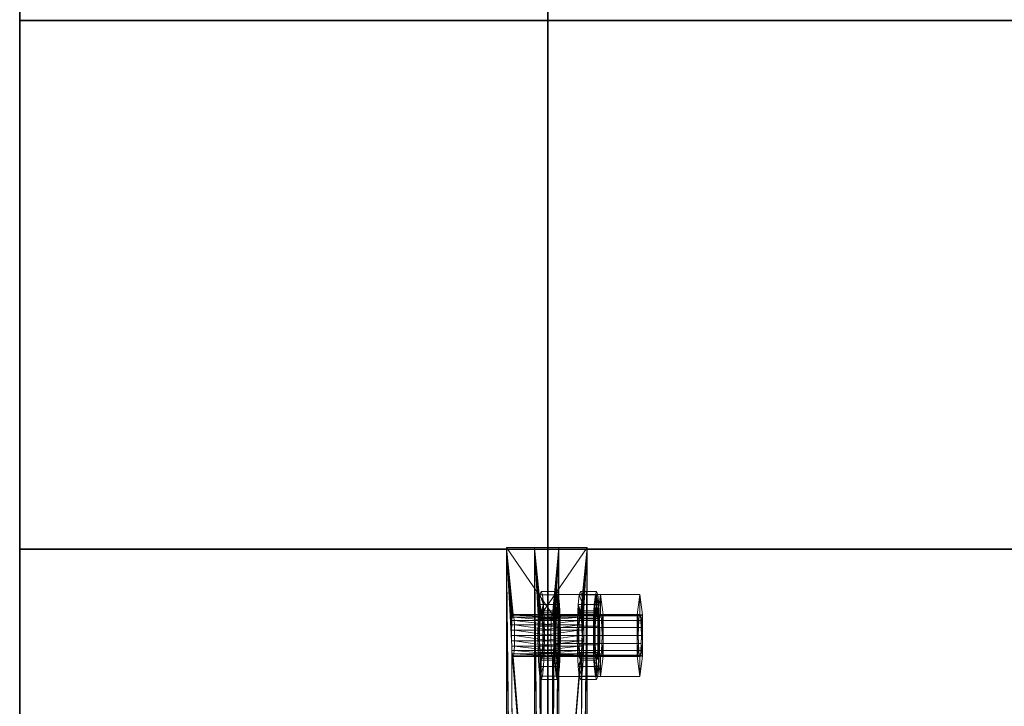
# Model space of a CAD drawing. Extents: x -0.3 to 41.3, y 0 to 17.8.
# Tile 37 of 256: x -0.026 to 0.254, y 5.875 to 6.07. Entities that reach past the tile are written whole.
import ezdxf

# ---------------------------------------------------------------- set-up
doc = ezdxf.new("R2010")
doc.units = 0
doc.header["$MEASUREMENT"] = 0
for name, color, linetype, lineweight in [('ANILHAS', 135, 'Continuous', 0), ('PLACAS_DE_BASE', 144, 'Continuous', 0), ('PORCAS', 157, 'Continuous', 0)]:
    doc.layers.add(name, color=color, linetype=linetype, lineweight=lineweight)
doc.layers.add('V214', color=7, linetype='Continuous')
doc.layers.add('V221', color=7, linetype='Continuous')

msp = doc.modelspace()

# ---------------------------------------------------------------- linework, layer by layer
at = {"layer": 'V214', "color": 252, "true_color": 0x838383}
for points, invisible_edges in [([(0.79775, 6.06931, 199.8), (0.12447, 6.06931, 199.8), (0.12447, 5.91931, 199.8)], 12), ([(0.79775, 6.06931, 199.3), (0.12447, 6.06931, 199.3), (0.12447, 5.91931, 199.3)], 12), ([(0.79775, 6.06931, 199.8), (0.12447, 5.91931, 199.8), (0.79775, 5.91931, 199.8)], 9), ([(0.79775, 6.06931, 199.3), (0.12447, 5.91931, 199.3), (0.79775, 5.91931, 199.3)], 9)]:
    msp.add_3dface(points, dxfattribs=dict(at, invisible_edges=invisible_edges))
for points in [[(0.79775, 6.06931, 199.8), (0.12447, 6.06931, 199.8), (0.12447, 6.06931, 199.3), (0.79775, 6.06931, 199.3)], [(0.12447, 6.06931, 199.8), (0.12447, 5.91931, 199.8), (0.12447, 5.91931, 199.3), (0.12447, 6.06931, 199.3)], [(0.12447, 5.91931, 199.8), (0.79775, 5.91931, 199.8), (0.79775, 5.91931, 199.3), (0.12447, 5.91931, 199.3)]]:
    msp.add_3dface(points, dxfattribs=at)
at = {"layer": 'V221', "color": 252, "true_color": 0x838383}
for points, invisible_edges in [([(-0.02553, 6.06931, 199.8), (0.12447, 6.06931, 199.8), (0.12447, 10.26714, 199.8)], 12), ([(-0.02553, 6.06931, 199.1), (0.12447, 6.06931, 199.1), (0.12447, 10.26714, 199.1)], 12), ([(-0.02553, 6.06931, 199.8), (0.12447, 10.26714, 199.8), (-0.02553, 10.26714, 199.8)], 9), ([(-0.02553, 6.06931, 199.1), (0.12447, 10.26714, 199.1), (-0.02553, 10.26714, 199.1)], 9), ([(0.12447, 6.06931, 199.8), (-0.02553, 6.06931, 199.8), (-0.02553, 5.99431, 199.8)], 12), ([(0.12447, 6.06931, 199.1), (-0.02553, 6.06931, 199.1), (-0.02553, 5.99431, 199.1)], 12), ([(0.12447, 6.06931, 199.8), (-0.02553, 5.99431, 199.8), (-0.02553, 5.91931, 199.8)], 13), ([(0.12447, 6.06931, 199.1), (-0.02553, 5.99431, 199.1), (-0.02553, 5.91931, 199.1)], 13), ([(0.12447, 6.06931, 199.8), (-0.02553, 5.91931, 199.8), (0.12447, 5.91931, 199.8)], 9), ([(0.12447, 6.06931, 199.1), (-0.02553, 5.91931, 199.1), (0.12447, 5.91931, 199.1)], 9), ([(-0.02553, 1.96931, 199.8), (0.12447, 1.96931, 199.8), (0.12447, 5.91931, 199.8)], 12), ([(-0.02553, 1.96931, 199.1), (0.12447, 1.96931, 199.1), (0.12447, 5.91931, 199.1)], 12), ([(-0.02553, 1.96931, 199.8), (0.12447, 5.91931, 199.8), (-0.02553, 5.91931, 199.8)], 9), ([(-0.02553, 1.96931, 199.1), (0.12447, 5.91931, 199.1), (-0.02553, 5.91931, 199.1)], 9)]:
    msp.add_3dface(points, dxfattribs=dict(at, invisible_edges=invisible_edges))
for points in [[(-0.02553, 10.26714, 199.8), (-0.02553, 6.06931, 199.8), (-0.02553, 6.06931, 199.1), (-0.02553, 10.26714, 199.1)], [(0.12447, 6.06931, 199.8), (0.12447, 10.26714, 199.8), (0.12447, 10.26714, 199.1), (0.12447, 6.06931, 199.1)], [(-0.02553, 6.06931, 199.8), (0.12447, 6.06931, 199.8), (0.12447, 6.06931, 199.1), (-0.02553, 6.06931, 199.1)], [(0.12447, 6.06931, 199.8), (-0.02553, 6.06931, 199.8), (-0.02553, 6.06931, 199.1), (0.12447, 6.06931, 199.1)], [(-0.02553, 6.06931, 199.8), (-0.02553, 5.99431, 199.8), (-0.02553, 5.99431, 199.1), (-0.02553, 6.06931, 199.1)], [(0.12447, 5.91931, 199.8), (0.12447, 6.06931, 199.8), (0.12447, 6.06931, 199.1), (0.12447, 5.91931, 199.1)], [(-0.02553, 5.99431, 199.8), (-0.02553, 5.91931, 199.8), (-0.02553, 5.91931, 199.1), (-0.02553, 5.99431, 199.1)], [(0.12447, 5.91931, 199.8), (-0.02553, 5.91931, 199.8), (-0.02553, 5.91931, 199.1), (0.12447, 5.91931, 199.1)], [(-0.02553, 5.91931, 199.8), (-0.02553, 1.96931, 199.8), (-0.02553, 1.96931, 199.1), (-0.02553, 5.91931, 199.1)], [(-0.02553, 5.91931, 199.8), (0.12447, 5.91931, 199.8), (0.12447, 5.91931, 199.1), (-0.02553, 5.91931, 199.1)], [(0.12447, 1.96931, 199.8), (0.12447, 5.91931, 199.8), (0.12447, 5.91931, 199.1), (0.12447, 1.96931, 199.1)]]:
    msp.add_3dface(points, dxfattribs=at)

# ---------------------------------------------------------------- meshes
at = {"layer": 'ANILHAS'}
mesh = msp.add_polyface(dxfattribs=at)
corners = [(0.12165, 5.89481, 199.53504), (0.12172, 5.89003, 199.53409), (0.12172, 5.89959, 199.53409), (0.12192, 5.88597, 199.53139), (0.12192, 5.90365, 199.53139), (0.12206, 5.89481, 199.52955), (0.12209, 5.89213, 199.52903), (0.12209, 5.89749, 199.52903), (0.12221, 5.88986, 199.52751), (0.12221, 5.89976, 199.52751), (0.12222, 5.88326, 199.52734), (0.12222, 5.90636, 199.52734), (0.12238, 5.88834, 199.52525), (0.12238, 5.90128, 199.52525), (0.12258, 5.88231, 199.52257), (0.12258, 5.88781, 199.52257), (0.12258, 5.90181, 199.52257), (0.12258, 5.90731, 199.52257), (0.12278, 5.88834, 199.5199), (0.12278, 5.90128, 199.5199), (0.12293, 5.88326, 199.51781), (0.12293, 5.90636, 199.51781), (0.12294, 5.88986, 199.51764), (0.12294, 5.89976, 199.51764), (0.12306, 5.89213, 199.51612), (0.12306, 5.89749, 199.51612), (0.1231, 5.89481, 199.51559), (0.12323, 5.88597, 199.51376), (0.12323, 5.90365, 199.51376), (0.12344, 5.89003, 199.51106), (0.12344, 5.89959, 199.51106), (0.12351, 5.89481, 199.51011), (0.12623, 5.89481, 199.53538), (0.1263, 5.89003, 199.53443), (0.1263, 5.89959, 199.53443), (0.12651, 5.88597, 199.53173), (0.12651, 5.90365, 199.53173), (0.12664, 5.89481, 199.5299), (0.12668, 5.89213, 199.52937), (0.12668, 5.89749, 199.52937), (0.12679, 5.88986, 199.52785), (0.12679, 5.89976, 199.52785), (0.12681, 5.88326, 199.52768), (0.12681, 5.90636, 199.52768), (0.12696, 5.88834, 199.52559), (0.12696, 5.90128, 199.52559), (0.12716, 5.88231, 199.52292), (0.12716, 5.88781, 199.52292), (0.12716, 5.90181, 199.52292), (0.12716, 5.90731, 199.52292), (0.12736, 5.88834, 199.52024), (0.12736, 5.90128, 199.52024), (0.12752, 5.88326, 199.51815), (0.12752, 5.90636, 199.51815), (0.12753, 5.88986, 199.51798), (0.12753, 5.89976, 199.51798), (0.12764, 5.89213, 199.51646), (0.12764, 5.89749, 199.51646), (0.12768, 5.89481, 199.51594), (0.12782, 5.88597, 199.5141), (0.12782, 5.90365, 199.5141), (0.12802, 5.89003, 199.5114), (0.12802, 5.89959, 199.5114), (0.12809, 5.89481, 199.51045)]
mesh.append_faces([[corners[k] for k in face] for face in [(17, 11, 43, 49), (11, 4, 36, 43), (4, 2, 34, 36), (2, 0, 32, 34), (0, 1, 33, 32), (1, 3, 35, 33), (3, 10, 42, 35), (10, 14, 46, 42), (14, 20, 52, 46), (20, 27, 59, 52), (27, 29, 61, 59), (29, 31, 63, 61), (31, 30, 62, 63), (30, 28, 60, 62), (28, 21, 53, 60), (21, 17, 49, 53), (16, 19, 51, 48), (19, 23, 55, 51), (23, 25, 57, 55), (25, 26, 58, 57), (26, 24, 56, 58), (24, 22, 54, 56), (22, 18, 50, 54), (18, 15, 47, 50), (15, 12, 44, 47), (12, 8, 40, 44), (8, 6, 38, 40), (6, 5, 37, 38), (5, 7, 39, 37), (7, 9, 41, 39), (9, 13, 45, 41), (13, 16, 48, 45)]])
mesh.append_faces([[corners[k] for k in face] for face in [(10, 20, 14), (21, 11, 17), (52, 42, 46), (43, 53, 49)]], dxfattribs={"vtx0": -1})
mesh.append_faces([[corners[k] for k in face] for face in [(1, 15, 3), (15, 1, 12), (12, 1, 8), (8, 1, 6), (6, 0, 5), (5, 0, 7), (7, 2, 9), (9, 4, 13), (13, 4, 16), (20, 10, 27), (27, 3, 29), (29, 24, 31), (31, 26, 30), (30, 23, 28), (28, 11, 21), (42, 59, 35), (47, 61, 50), (50, 61, 54), (54, 61, 56), (56, 63, 58), (58, 62, 57), (57, 62, 55), (55, 60, 51), (51, 60, 48), (36, 60, 43), (33, 38, 32), (32, 39, 34), (34, 41, 36)]], dxfattribs={"vtx0": -1, "vtx1": -1})
mesh.append_faces([[corners[k] for k in face] for face in [(29, 3, 15), (28, 16, 4), (35, 61, 47), (48, 60, 36)]], dxfattribs={"vtx0": -1, "vtx1": -1, "vtx2": -1})
mesh.append_faces([[corners[k] for k in face] for face in [(6, 1, 0), (7, 0, 2), (9, 2, 4), (27, 10, 3), (29, 15, 18), (29, 18, 22), (29, 22, 24), (31, 24, 26), (30, 26, 25), (30, 25, 23), (28, 23, 19), (28, 19, 16), (28, 4, 11), (42, 52, 59), (35, 59, 61), (56, 61, 63), (58, 63, 62), (55, 62, 60), (43, 60, 53), (47, 33, 35), (33, 47, 44), (33, 44, 40), (33, 40, 38), (32, 38, 37), (32, 37, 39), (34, 39, 41), (36, 41, 45), (36, 45, 48)]], dxfattribs={"vtx0": -1, "vtx2": -1})
mesh = msp.add_polyface(dxfattribs=at)
corners = [(0.13281, 5.89481, 199.38545), (0.13288, 5.89003, 199.38451), (0.13288, 5.89959, 199.38451), (0.13308, 5.88597, 199.3818), (0.13308, 5.90365, 199.3818), (0.13322, 5.89481, 199.37997), (0.13326, 5.89213, 199.37944), (0.13326, 5.89749, 199.37944), (0.13337, 5.88986, 199.37793), (0.13337, 5.89976, 199.37793), (0.13338, 5.88326, 199.37776), (0.13338, 5.90636, 199.37776), (0.13354, 5.88834, 199.37566), (0.13354, 5.90128, 199.37566), (0.13374, 5.88231, 199.37299), (0.13374, 5.88781, 199.37299), (0.13374, 5.90181, 199.37299), (0.13374, 5.90731, 199.37299), (0.13394, 5.88834, 199.37032), (0.13394, 5.90128, 199.37032), (0.13409, 5.88326, 199.36822), (0.13409, 5.90636, 199.36822), (0.13411, 5.88986, 199.36805), (0.13411, 5.89976, 199.36805), (0.13422, 5.89213, 199.36654), (0.13422, 5.89749, 199.36654), (0.13426, 5.89481, 199.36601), (0.1344, 5.88597, 199.36417), (0.1344, 5.90365, 199.36417), (0.1346, 5.89003, 199.36147), (0.1346, 5.89959, 199.36147), (0.13467, 5.89481, 199.36052), (0.1374, 5.89481, 199.3858), (0.13747, 5.89003, 199.38485), (0.13747, 5.89959, 199.38485), (0.13767, 5.88597, 199.38215), (0.13767, 5.90365, 199.38215), (0.13781, 5.89481, 199.38031), (0.13784, 5.89213, 199.37978), (0.13784, 5.89749, 199.37978), (0.13796, 5.88986, 199.37827), (0.13796, 5.89976, 199.37827), (0.13797, 5.88326, 199.3781), (0.13797, 5.90636, 199.3781), (0.13813, 5.88834, 199.376), (0.13813, 5.90128, 199.376), (0.13833, 5.88231, 199.37333), (0.13833, 5.88781, 199.37333), (0.13833, 5.90181, 199.37333), (0.13833, 5.90731, 199.37333), (0.13853, 5.88834, 199.37066), (0.13853, 5.90128, 199.37066), (0.13868, 5.88326, 199.36856), (0.13868, 5.90636, 199.36856), (0.13869, 5.88986, 199.3684), (0.13869, 5.89976, 199.3684), (0.13881, 5.89213, 199.36688), (0.13881, 5.89749, 199.36688), (0.13885, 5.89481, 199.36635), (0.13898, 5.88597, 199.36452), (0.13898, 5.90365, 199.36452), (0.13919, 5.89003, 199.36181), (0.13919, 5.89959, 199.36181), (0.13926, 5.89481, 199.36087)]
mesh.append_faces([[corners[k] for k in face] for face in [(17, 11, 43, 49), (11, 4, 36, 43), (4, 2, 34, 36), (2, 0, 32, 34), (0, 1, 33, 32), (1, 3, 35, 33), (3, 10, 42, 35), (10, 14, 46, 42), (14, 20, 52, 46), (20, 27, 59, 52), (27, 29, 61, 59), (29, 31, 63, 61), (31, 30, 62, 63), (30, 28, 60, 62), (28, 21, 53, 60), (21, 17, 49, 53), (16, 19, 51, 48), (19, 23, 55, 51), (23, 25, 57, 55), (25, 26, 58, 57), (26, 24, 56, 58), (24, 22, 54, 56), (22, 18, 50, 54), (18, 15, 47, 50), (15, 12, 44, 47), (12, 8, 40, 44), (8, 6, 38, 40), (6, 5, 37, 38), (5, 7, 39, 37), (7, 9, 41, 39), (9, 13, 45, 41), (13, 16, 48, 45)]])
mesh.append_faces([[corners[k] for k in face] for face in [(10, 20, 14), (21, 11, 17), (52, 42, 46), (43, 53, 49)]], dxfattribs={"vtx0": -1})
mesh.append_faces([[corners[k] for k in face] for face in [(1, 15, 3), (15, 1, 12), (12, 1, 8), (8, 1, 6), (6, 0, 5), (5, 0, 7), (7, 2, 9), (9, 4, 13), (13, 4, 16), (20, 10, 27), (27, 3, 29), (29, 24, 31), (31, 26, 30), (30, 23, 28), (28, 11, 21), (42, 59, 35), (47, 61, 50), (50, 61, 54), (54, 61, 56), (56, 63, 58), (58, 62, 57), (57, 62, 55), (55, 60, 51), (51, 60, 48), (36, 60, 43), (33, 38, 32), (32, 39, 34), (34, 41, 36)]], dxfattribs={"vtx0": -1, "vtx1": -1})
mesh.append_faces([[corners[k] for k in face] for face in [(29, 3, 15), (28, 16, 4), (35, 61, 47), (48, 60, 36)]], dxfattribs={"vtx0": -1, "vtx1": -1, "vtx2": -1})
mesh.append_faces([[corners[k] for k in face] for face in [(6, 1, 0), (7, 0, 2), (9, 2, 4), (27, 10, 3), (29, 15, 18), (29, 18, 22), (29, 22, 24), (31, 24, 26), (30, 26, 25), (30, 25, 23), (28, 23, 19), (28, 19, 16), (28, 4, 11), (42, 52, 59), (35, 59, 61), (56, 61, 63), (58, 63, 62), (55, 62, 60), (43, 60, 53), (47, 33, 35), (33, 47, 44), (33, 44, 40), (33, 40, 38), (32, 38, 37), (32, 37, 39), (34, 39, 41), (36, 41, 45), (36, 45, 48)]], dxfattribs={"vtx0": -1, "vtx2": -1})
at = {"layer": 'PLACAS_DE_BASE'}
mesh = msp.add_polyface(dxfattribs=at)
corners = [(0.11415, 5.74481, 199.52797), (0.11274, 5.71981, 199.54691), (0.11274, 5.91981, 199.54691), (0.11417, 5.74636, 199.52776), (0.11421, 5.74781, 199.52716), (0.11428, 5.74905, 199.52621), (0.11438, 5.75001, 199.52497), (0.11449, 5.75061, 199.52353), (0.1146, 5.75081, 199.52198), (0.11428, 5.89057, 199.52621), (0.12576, 5.75081, 199.3724), (0.12762, 5.71981, 199.34747), (0.12621, 5.74481, 199.36642), (0.12762, 5.91981, 199.34747), (0.12619, 5.74636, 199.36662), (0.12615, 5.74781, 199.36722), (0.12608, 5.74905, 199.36817), (0.12599, 5.75001, 199.36941), (0.12588, 5.75061, 199.37085), (0.12565, 5.75061, 199.37395), (0.11472, 5.75061, 199.52043), (0.13419, 5.74481, 199.36701), (0.1356, 5.71981, 199.34806), (0.1356, 5.91981, 199.34806), (0.13417, 5.74636, 199.36721), (0.13413, 5.74781, 199.36781), (0.13406, 5.74905, 199.36876), (0.13396, 5.75001, 199.37), (0.13386, 5.75061, 199.37145), (0.13374, 5.75081, 199.37299), (0.13406, 5.89057, 199.36876), (0.12258, 5.75081, 199.52258), (0.12072, 5.71981, 199.54751), (0.12213, 5.74481, 199.52856), (0.12072, 5.91981, 199.54751), (0.12215, 5.74636, 199.52836), (0.12219, 5.74781, 199.52776), (0.12226, 5.74905, 199.52681), (0.12236, 5.75001, 199.52557), (0.12246, 5.75061, 199.52413), (0.12269, 5.75061, 199.52103), (0.13363, 5.75061, 199.37454)]
mesh.append_faces([[corners[k] for k in face] for face in [(11, 13, 23, 22), (10, 18, 28, 29), (19, 10, 29, 41), (8, 20, 40, 31), (7, 8, 31, 39)]])
mesh.append_faces([[corners[k] for k in face] for face in [(0, 2, 3), (3, 2, 4), (4, 2, 5), (5, 2, 6), (6, 2, 7), (7, 2, 8), (11, 12, 13), (19, 8, 10), (21, 23, 24), (24, 23, 25), (25, 23, 26), (26, 23, 27), (27, 23, 28), (28, 23, 29), (32, 33, 34), (40, 29, 31)]], dxfattribs={"vtx0": -1, "vtx1": -1})
mesh.append_faces([[corners[k] for k in face] for face in [(8, 9, 10), (29, 30, 31)]], dxfattribs={"vtx0": -1, "vtx1": -1, "vtx2": -1})
mesh.append_faces([[corners[k] for k in face] for face in [(0, 1, 2), (13, 12, 14), (13, 14, 15), (13, 15, 16), (13, 16, 17), (13, 17, 18), (13, 18, 10), (19, 20, 8), (21, 22, 23), (34, 33, 35), (34, 35, 36), (34, 36, 37), (34, 37, 38), (34, 38, 39), (34, 39, 31), (40, 41, 29)]], dxfattribs={"vtx0": -1, "vtx2": -1})
mesh = msp.add_polyface(dxfattribs=at)
corners = [(0.1146, 5.75081, 199.52198), (0.11274, 5.91981, 199.54691), (0.11421, 5.89181, 199.52716), (0.11428, 5.89057, 199.52621), (0.12576, 5.75081, 199.3724), (0.11438, 5.88961, 199.52497), (0.11449, 5.88901, 199.52353), (0.1146, 5.88881, 199.52198), (0.12762, 5.91981, 199.34747), (0.12615, 5.89181, 199.36722), (0.12608, 5.89057, 199.36817), (0.12599, 5.88961, 199.36941), (0.12588, 5.88901, 199.37085), (0.12576, 5.88881, 199.3724), (0.11472, 5.88901, 199.52043), (0.12565, 5.88901, 199.37395), (0.11482, 5.88961, 199.51899), (0.12554, 5.88961, 199.37539), (0.13374, 5.75081, 199.37299), (0.1356, 5.91981, 199.34806), (0.13413, 5.89181, 199.36781), (0.13406, 5.89057, 199.36876), (0.12258, 5.75081, 199.52258), (0.13396, 5.88961, 199.37), (0.13386, 5.88901, 199.37145), (0.13374, 5.88881, 199.37299), (0.12072, 5.91981, 199.54751), (0.12219, 5.89181, 199.52776), (0.12226, 5.89057, 199.52681), (0.12236, 5.88961, 199.52557), (0.12246, 5.88901, 199.52413), (0.12258, 5.88881, 199.52258), (0.13363, 5.88901, 199.37454), (0.12269, 5.88901, 199.52103), (0.13352, 5.88961, 199.37599), (0.1228, 5.88961, 199.51959), (0.11274, 5.71981, 199.54691), (0.12072, 5.71981, 199.54751)]
mesh.append_faces([[corners[k] for k in face] for face in [(1, 36, 37, 26), (11, 12, 24, 23), (12, 13, 25, 24), (13, 15, 32, 25), (15, 17, 34, 32), (16, 14, 33, 35), (14, 7, 31, 33), (7, 6, 30, 31), (6, 5, 29, 30)]])
mesh.append_faces([[corners[k] for k in face] for face in [(9, 4, 10), (10, 4, 11), (11, 4, 12), (12, 4, 13), (14, 13, 7), (13, 14, 15), (15, 16, 17), (27, 22, 28), (28, 22, 29), (29, 22, 30), (30, 22, 31), (32, 31, 25), (31, 32, 33), (33, 34, 35)]], dxfattribs={"vtx0": -1, "vtx1": -1})
mesh.append_faces([[corners[k] for k in face] for face in [(0, 1, 2), (8, 4, 9), (13, 4, 7), (18, 19, 20), (26, 22, 27), (31, 22, 25)]], dxfattribs={"vtx0": -1, "vtx1": -1, "vtx2": -1})
mesh.append_faces([[corners[k] for k in face] for face in [(0, 2, 3), (4, 3, 5), (4, 5, 6), (4, 6, 7), (15, 14, 16), (18, 20, 21), (22, 21, 23), (22, 23, 24), (22, 24, 25), (33, 32, 34)]], dxfattribs={"vtx0": -1, "vtx2": -1})
mesh = msp.add_polyface(dxfattribs=at)
corners = [(0.11421, 5.89181, 199.52716), (0.11274, 5.91981, 199.54691), (0.11417, 5.89326, 199.52776), (0.11415, 5.89481, 199.52797), (0.11417, 5.89636, 199.52776), (0.11421, 5.89781, 199.52716), (0.11428, 5.89905, 199.52621), (0.11438, 5.90001, 199.52497), (0.11449, 5.90061, 199.52353), (0.1146, 5.90081, 199.52198), (0.12576, 5.90081, 199.3724), (0.12762, 5.91981, 199.34747), (0.12615, 5.89181, 199.36722), (0.12619, 5.89326, 199.36662), (0.12621, 5.89481, 199.36642), (0.12619, 5.89636, 199.36662), (0.12615, 5.89781, 199.36722), (0.12608, 5.89905, 199.36817), (0.12599, 5.90001, 199.36941), (0.12588, 5.90061, 199.37085), (0.12565, 5.90061, 199.37395), (0.13413, 5.89181, 199.36781), (0.1356, 5.91981, 199.34806), (0.13417, 5.89326, 199.36721), (0.13419, 5.89481, 199.36701), (0.13417, 5.89636, 199.36721), (0.13413, 5.89781, 199.36781), (0.13406, 5.89905, 199.36876), (0.13396, 5.90001, 199.37), (0.13386, 5.90061, 199.37145), (0.13374, 5.90081, 199.37299), (0.12258, 5.90081, 199.52258), (0.12072, 5.91981, 199.54751), (0.12219, 5.89181, 199.52776), (0.12215, 5.89326, 199.52836), (0.12213, 5.89481, 199.52856), (0.12215, 5.89636, 199.52836), (0.12219, 5.89781, 199.52776), (0.12226, 5.89905, 199.52681), (0.12236, 5.90001, 199.52557), (0.12246, 5.90061, 199.52413), (0.12269, 5.90061, 199.52103)]
mesh.append_faces([[corners[k] for k in face] for face in [(11, 1, 32, 22)]])
mesh.append_faces([[corners[k] for k in face] for face in [(0, 1, 2), (2, 1, 3), (3, 1, 4), (4, 1, 5), (5, 1, 6), (6, 1, 7), (7, 1, 8), (8, 1, 9), (11, 10, 1), (20, 9, 10), (21, 22, 23), (23, 22, 24), (24, 22, 25), (25, 22, 26), (26, 22, 27), (27, 22, 28), (28, 22, 29), (29, 22, 30), (32, 31, 22), (41, 30, 31)]], dxfattribs={"vtx0": -1, "vtx1": -1})
mesh.append_faces([[corners[k] for k in face] for face in [(9, 1, 10), (30, 22, 31)]], dxfattribs={"vtx0": -1, "vtx1": -1, "vtx2": -1})
mesh.append_faces([[corners[k] for k in face] for face in [(11, 12, 13), (11, 13, 14), (11, 14, 15), (11, 15, 16), (11, 16, 17), (11, 17, 18), (11, 18, 19), (11, 19, 10), (32, 33, 34), (32, 34, 35), (32, 35, 36), (32, 36, 37), (32, 37, 38), (32, 38, 39), (32, 39, 40), (32, 40, 31)]], dxfattribs={"vtx0": -1, "vtx2": -1})
mesh = msp.add_polyface(dxfattribs=at)
corners = [(0.12533, 5.89636, 199.37818), (0.11503, 5.89636, 199.5162), (0.11499, 5.89781, 199.5168), (0.12538, 5.89781, 199.37758), (0.11492, 5.89905, 199.51775), (0.12545, 5.89905, 199.37663), (0.11482, 5.90001, 199.51899), (0.12554, 5.90001, 199.37539), (0.11472, 5.90061, 199.52043), (0.12565, 5.90061, 199.37395), (0.1146, 5.90081, 199.52198), (0.12302, 5.89481, 199.51659), (0.13331, 5.89636, 199.37877), (0.12301, 5.89636, 199.5168), (0.13335, 5.89781, 199.37818), (0.12297, 5.89781, 199.5174), (0.13343, 5.89905, 199.37723), (0.12289, 5.89905, 199.51835), (0.13352, 5.90001, 199.37599), (0.1228, 5.90001, 199.51959), (0.13363, 5.90061, 199.37454), (0.12269, 5.90061, 199.52103), (0.13374, 5.90081, 199.37299), (0.12576, 5.90081, 199.3724), (0.12588, 5.90061, 199.37085), (0.13386, 5.90061, 199.37145), (0.12599, 5.90001, 199.36941), (0.13396, 5.90001, 199.37), (0.12608, 5.89905, 199.36817), (0.13406, 5.89905, 199.36876), (0.12615, 5.89781, 199.36722), (0.13413, 5.89781, 199.36781), (0.12619, 5.89636, 199.36662), (0.13417, 5.89636, 199.36721), (0.12258, 5.90081, 199.52258), (0.11417, 5.89636, 199.52776), (0.11421, 5.89781, 199.52716), (0.12219, 5.89781, 199.52776), (0.12215, 5.89636, 199.52836), (0.11428, 5.89905, 199.52621), (0.12226, 5.89905, 199.52681), (0.11438, 5.90001, 199.52497), (0.12236, 5.90001, 199.52557), (0.11449, 5.90061, 199.52353), (0.12246, 5.90061, 199.52413)]
mesh.append_faces([[corners[k] for k in face] for face in [(23, 24, 25, 22), (24, 26, 27, 25), (26, 28, 29, 27), (28, 30, 31, 29), (30, 32, 33, 31), (0, 3, 14, 12), (3, 5, 16, 14), (5, 7, 18, 16), (7, 9, 20, 18), (9, 23, 22, 20), (10, 8, 21, 34), (8, 6, 19, 21), (6, 4, 17, 19), (4, 2, 15, 17), (2, 1, 13, 15), (35, 36, 37, 38), (36, 39, 40, 37), (39, 41, 42, 40), (41, 43, 44, 42), (43, 10, 34, 44)]])
mesh.append_faces([[corners[k] for k in face] for face in [(0, 2, 3), (3, 4, 5), (5, 6, 7), (7, 8, 9), (11, 12, 13), (13, 14, 15), (15, 16, 17), (17, 18, 19), (19, 20, 21)]], dxfattribs={"vtx0": -1, "vtx1": -1})
mesh.append_faces([[corners[k] for k in face] for face in [(0, 1, 2), (3, 2, 4), (5, 4, 6), (7, 6, 8), (9, 8, 10), (13, 12, 14), (15, 14, 16), (17, 16, 18), (19, 18, 20), (21, 20, 22)]], dxfattribs={"vtx0": -1, "vtx2": -1})
mesh = msp.add_polyface(dxfattribs=at)
corners = [(0.12554, 5.88961, 199.37539), (0.11482, 5.88961, 199.51899), (0.11492, 5.89057, 199.51775), (0.12545, 5.89057, 199.37663), (0.11499, 5.89181, 199.5168), (0.12538, 5.89181, 199.37758), (0.11503, 5.89326, 199.5162), (0.12533, 5.89326, 199.37818), (0.11505, 5.89481, 199.516), (0.12532, 5.89481, 199.37838), (0.11503, 5.89636, 199.5162), (0.12533, 5.89636, 199.37818), (0.1228, 5.88961, 199.51959), (0.13352, 5.88961, 199.37599), (0.13343, 5.89057, 199.37723), (0.12289, 5.89057, 199.51835), (0.13335, 5.89181, 199.37818), (0.12297, 5.89181, 199.5174), (0.13331, 5.89326, 199.37877), (0.12301, 5.89326, 199.5168), (0.13329, 5.89481, 199.37898), (0.12302, 5.89481, 199.51659), (0.13331, 5.89636, 199.37877), (0.12619, 5.89636, 199.36662), (0.12621, 5.89481, 199.36642), (0.13419, 5.89481, 199.36701), (0.13417, 5.89636, 199.36721), (0.12619, 5.89326, 199.36662), (0.13417, 5.89326, 199.36721), (0.12615, 5.89181, 199.36722), (0.13413, 5.89181, 199.36781), (0.12608, 5.89057, 199.36817), (0.13406, 5.89057, 199.36876), (0.12599, 5.88961, 199.36941), (0.13396, 5.88961, 199.37), (0.12301, 5.89636, 199.5168), (0.11438, 5.88961, 199.52497), (0.11428, 5.89057, 199.52621), (0.12226, 5.89057, 199.52681), (0.12236, 5.88961, 199.52557), (0.11421, 5.89181, 199.52716), (0.12219, 5.89181, 199.52776), (0.11417, 5.89326, 199.52776), (0.12215, 5.89326, 199.52836), (0.11415, 5.89481, 199.52797), (0.12213, 5.89481, 199.52856), (0.11417, 5.89636, 199.52776), (0.12215, 5.89636, 199.52836)]
mesh.append_faces([[corners[k] for k in face] for face in [(23, 24, 25, 26), (24, 27, 28, 25), (27, 29, 30, 28), (29, 31, 32, 30), (31, 33, 34, 32), (0, 3, 14, 13), (3, 5, 16, 14), (5, 7, 18, 16), (7, 9, 20, 18), (9, 11, 22, 20), (10, 8, 21, 35), (8, 6, 19, 21), (6, 4, 17, 19), (4, 2, 15, 17), (2, 1, 12, 15), (36, 37, 38, 39), (37, 40, 41, 38), (40, 42, 43, 41), (42, 44, 45, 43), (44, 46, 47, 45)]])
mesh.append_faces([[corners[k] for k in face] for face in [(0, 2, 3), (3, 4, 5), (5, 6, 7), (7, 8, 9), (9, 10, 11), (12, 14, 15), (15, 16, 17), (17, 18, 19), (19, 20, 21)]], dxfattribs={"vtx0": -1, "vtx1": -1})
mesh.append_faces([[corners[k] for k in face] for face in [(0, 1, 2), (3, 2, 4), (5, 4, 6), (7, 6, 8), (9, 8, 10), (12, 13, 14), (15, 14, 16), (17, 16, 18), (19, 18, 20), (21, 20, 22)]], dxfattribs={"vtx0": -1, "vtx2": -1})
at = {"layer": 'PORCAS'}
mesh = msp.add_polyface(dxfattribs=at)
corners = [(0.12641, 5.88897, 199.533), (0.12641, 5.90065, 199.533), (0.12672, 5.89481, 199.5289), (0.12675, 5.89251, 199.52844), (0.12675, 5.89711, 199.52844), (0.12685, 5.89057, 199.52714), (0.12685, 5.89905, 199.52714), (0.12699, 5.88927, 199.52521), (0.12699, 5.90035, 199.52521), (0.12716, 5.88314, 199.52292), (0.12716, 5.88881, 199.52292), (0.12716, 5.90081, 199.52292), (0.12716, 5.90649, 199.52292), (0.12733, 5.88927, 199.52062), (0.12733, 5.90035, 199.52062), (0.12748, 5.89057, 199.51869), (0.12748, 5.89905, 199.51869), (0.12758, 5.89251, 199.51739), (0.12758, 5.89711, 199.51739), (0.12761, 5.89481, 199.51693), (0.12792, 5.88897, 199.51283), (0.12792, 5.90065, 199.51283), (0.13868, 5.88897, 199.53391), (0.13868, 5.90065, 199.53391), (0.13898, 5.89481, 199.52981), (0.13902, 5.89251, 199.52936), (0.13902, 5.89711, 199.52936), (0.13911, 5.89057, 199.52806), (0.13911, 5.89905, 199.52806), (0.13926, 5.88927, 199.52612), (0.13926, 5.90035, 199.52612), (0.13943, 5.88314, 199.52383), (0.13943, 5.88881, 199.52383), (0.13943, 5.90081, 199.52383), (0.13943, 5.90649, 199.52383), (0.1396, 5.88927, 199.52154), (0.1396, 5.90035, 199.52154), (0.13974, 5.89057, 199.5196), (0.13974, 5.89905, 199.5196), (0.13984, 5.89251, 199.51831), (0.13984, 5.89711, 199.51831), (0.13988, 5.89481, 199.51785), (0.14018, 5.88897, 199.51375), (0.14018, 5.90065, 199.51375)]
mesh.append_faces([[corners[k] for k in face] for face in [(12, 1, 23, 34), (1, 0, 22, 23), (0, 9, 31, 22), (9, 20, 42, 31), (20, 21, 43, 42), (21, 12, 34, 43), (11, 14, 36, 33), (14, 16, 38, 36), (16, 18, 40, 38), (18, 19, 41, 40), (19, 17, 39, 41), (17, 15, 37, 39), (15, 13, 35, 37), (13, 10, 32, 35), (10, 7, 29, 32), (7, 5, 27, 29), (5, 3, 25, 27), (3, 2, 24, 25), (2, 4, 26, 24), (4, 6, 28, 26), (6, 8, 30, 28), (8, 11, 33, 30)]])
mesh.append_faces([[corners[k] for k in face] for face in [(0, 10, 9), (10, 0, 7), (7, 0, 5), (5, 0, 3), (3, 1, 2), (2, 1, 4), (4, 1, 6), (6, 1, 8), (8, 1, 11), (20, 17, 21), (21, 11, 12), (42, 32, 31), (32, 42, 35), (35, 42, 37), (37, 42, 39), (39, 43, 41), (41, 43, 40), (40, 43, 38), (38, 43, 36), (36, 43, 33), (22, 25, 23), (23, 33, 34)]], dxfattribs={"vtx0": -1, "vtx1": -1})
mesh.append_faces([[corners[k] for k in face] for face in [(3, 0, 1), (11, 1, 12), (10, 20, 9), (20, 10, 13), (20, 13, 15), (20, 15, 17), (21, 17, 19), (21, 19, 18), (21, 18, 16), (21, 16, 14), (21, 14, 11), (39, 42, 43), (33, 43, 34), (32, 22, 31), (22, 32, 29), (22, 29, 27), (22, 27, 25), (23, 25, 24), (23, 24, 26), (23, 26, 28), (23, 28, 30), (23, 30, 33)]], dxfattribs={"vtx0": -1, "vtx2": -1})
mesh = msp.add_polyface(dxfattribs=at)
corners = [(0.13757, 5.88897, 199.38341), (0.13757, 5.90065, 199.38341), (0.13788, 5.89481, 199.37931), (0.13791, 5.89251, 199.37886), (0.13791, 5.89711, 199.37886), (0.13801, 5.89057, 199.37756), (0.13801, 5.89905, 199.37756), (0.13816, 5.88927, 199.37563), (0.13816, 5.90035, 199.37563), (0.13833, 5.88314, 199.37333), (0.13833, 5.88881, 199.37333), (0.13833, 5.90081, 199.37333), (0.13833, 5.90649, 199.37333), (0.1385, 5.88927, 199.37104), (0.1385, 5.90035, 199.37104), (0.13864, 5.89057, 199.3691), (0.13864, 5.89905, 199.3691), (0.13874, 5.89251, 199.36781), (0.13874, 5.89711, 199.36781), (0.13877, 5.89481, 199.36735), (0.13908, 5.88897, 199.36325), (0.13908, 5.90065, 199.36325), (0.14984, 5.88897, 199.38433), (0.14984, 5.90065, 199.38433), (0.15015, 5.89481, 199.38023), (0.15018, 5.89251, 199.37977), (0.15018, 5.89711, 199.37977), (0.15028, 5.89057, 199.37848), (0.15028, 5.89905, 199.37848), (0.15042, 5.88927, 199.37654), (0.15042, 5.90035, 199.37654), (0.15059, 5.88314, 199.37425), (0.15059, 5.88881, 199.37425), (0.15059, 5.90081, 199.37425), (0.15059, 5.90649, 199.37425), (0.15076, 5.88927, 199.37195), (0.15076, 5.90035, 199.37195), (0.15091, 5.89057, 199.37002), (0.15091, 5.89905, 199.37002), (0.151, 5.89251, 199.36872), (0.151, 5.89711, 199.36872), (0.15104, 5.89481, 199.36826), (0.15134, 5.88897, 199.36417), (0.15134, 5.90065, 199.36417)]
mesh.append_faces([[corners[k] for k in face] for face in [(12, 1, 23, 34), (1, 0, 22, 23), (0, 9, 31, 22), (9, 20, 42, 31), (20, 21, 43, 42), (21, 12, 34, 43), (11, 14, 36, 33), (14, 16, 38, 36), (16, 18, 40, 38), (18, 19, 41, 40), (19, 17, 39, 41), (17, 15, 37, 39), (15, 13, 35, 37), (13, 10, 32, 35), (10, 7, 29, 32), (7, 5, 27, 29), (5, 3, 25, 27), (3, 2, 24, 25), (2, 4, 26, 24), (4, 6, 28, 26), (6, 8, 30, 28), (8, 11, 33, 30)]])
mesh.append_faces([[corners[k] for k in face] for face in [(0, 10, 9), (10, 0, 7), (7, 0, 5), (5, 0, 3), (3, 1, 2), (2, 1, 4), (4, 1, 6), (6, 1, 8), (8, 1, 11), (20, 17, 21), (21, 11, 12), (42, 32, 31), (32, 42, 35), (35, 42, 37), (37, 42, 39), (39, 43, 41), (41, 43, 40), (40, 43, 38), (38, 43, 36), (36, 43, 33), (22, 25, 23), (23, 33, 34)]], dxfattribs={"vtx0": -1, "vtx1": -1})
mesh.append_faces([[corners[k] for k in face] for face in [(3, 0, 1), (11, 1, 12), (10, 20, 9), (20, 10, 13), (20, 13, 15), (20, 15, 17), (21, 17, 19), (21, 19, 18), (21, 18, 16), (21, 16, 14), (21, 14, 11), (39, 42, 43), (33, 43, 34), (32, 22, 31), (22, 32, 29), (22, 29, 27), (22, 27, 25), (23, 25, 24), (23, 24, 26), (23, 26, 28), (23, 28, 30), (23, 30, 33)]], dxfattribs={"vtx0": -1, "vtx2": -1})

doc.saveas('drawing.dxf')
